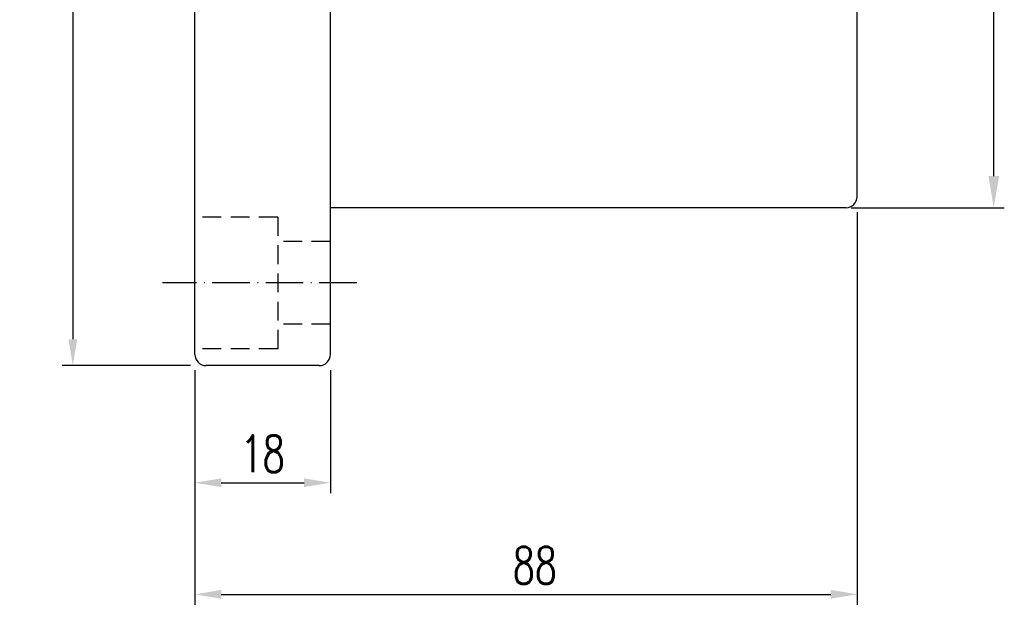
# Model space of a CAD drawing. Extents: x 875 to 1184, y 58 to 234.
# Tile 2 of 59: x 1053 to 1184, y 58 to 138. Entities that reach past the tile are written whole.
import ezdxf

# ---------------------------------------------------------------- set-up
doc = ezdxf.new("R2010")
doc.units = 0
doc.header["$MEASUREMENT"] = 0
doc.linetypes.add('CL-5', pattern=[7.1, 5, -1, 0.1, -1])
doc.linetypes.add('DASHED', pattern=[0.75, 0.5, -0.25])
for name, color, linetype in [('CL', 1, 'CL-5'), ('DIM', 4, 'CONTINUOUS'), ('HID', 2, 'DASHED'), ('OUT', 3, 'CONTINUOUS')]:
    doc.layers.add(name, color=color, linetype=linetype)
doc.styles.add('CHN', font='SIMPLEX.shx', dxfattribs={"width": 0.7, "bigfont": 'CHINESET.shx'})
doc.styles.add('DIM-7', font='SIMPLEX.shx', dxfattribs={"width": 0.7, "bigfont": 'chineset.shx'})
doc.dimstyles.new('CNS', dxfattribs={"dimtxt": 3.5, "dimasz": 2.5, "dimexe": 1, "dimexo": 1.5, "dimgap": 0.09, "dimtad": 0, "dimdsep": 46, "dimtxsty": 'DIM-7', "dimcen": 0.09, "dimclrd": 1, "dimclre": 1, "dimclrt": 4, "dimadec": 0, "dimazin": 0, "dimtfac": 1, "dimtix": 1, "dimtmove": 2, "dimatfit": 3, "dimfxl": 1, "dimtvp": 0.971429, "dimtolj": 1, "dimarcsym": 0})
doc.dimstyles.get("Standard").update_dxf_attribs({"dimscale": 0, "dimtxt": 4, "dimasz": 3, "dimexe": 1, "dimexo": 0.5, "dimgap": 1, "dimtad": 1, "dimdsep": 46, "dimtxsty": 'CHN', "dimcen": 0.09, "dimclrd": 256, "dimclre": 256, "dimclrt": 256, "dimadec": 0, "dimazin": 0, "dimtp": 1, "dimtm": 1, "dimtfac": 0.6, "dimtix": 1, "dimtmove": 2, "dimatfit": 3, "dimfxl": 1, "dimtvp": 0.85, "dimtolj": 1, "dimarcsym": 0})

# ---------------------------------------------------------------- blocks, each defined once
blk = doc.blocks.new('*D44')
at = {"layer": 'DIM', "color": 0, "lineweight": -2, "transparency": 16777216}
for p, q in [((1075.49, 205.65), (1058.46, 205.65)), ((1059.86, 202.15), (1059.86, 95.15)), ((1075.49, 91.65), (1058.46, 91.65))]:
    blk.add_line(p, q, dxfattribs=at)
at = {"layer": 'DIM', "color": 0, "transparency": 16777216}
for points in [[(1059.28, 202.15), (1060.44, 202.15), (1059.86, 205.65)], [(1059.28, 95.15), (1060.44, 95.15), (1059.86, 91.65)]]:
    blk.add_solid(points, dxfattribs=at)
at = {"layer": 'DIM', "color": 0, "transparency": 16777216, "insert": (1056.01, 148.65), "char_height": 4.9, "attachment_point": 5, "rotation": 90, "style": 'CHN'}
blk.add_mtext('\\A1;%%C114', dxfattribs=at)
blk = doc.blocks.new('*D45')
at = {"layer": 'DIM', "color": 0, "lineweight": -2, "transparency": 16777216}
for p, q in [((1076.09, 91.05), (1076.09, 74.67)), ((1094.09, 91.05), (1094.09, 74.67)), ((1079.59, 76.07), (1090.59, 76.07))]:
    blk.add_line(p, q, dxfattribs=at)
at = {"layer": 'DIM', "color": 0, "transparency": 16777216}
for points in [[(1079.59, 76.66), (1079.59, 75.49), (1076.09, 76.07)], [(1090.59, 76.66), (1090.59, 75.49), (1094.09, 76.07)]]:
    blk.add_solid(points, dxfattribs=at)
at = {"layer": 'DIM', "color": 0, "transparency": 16777216, "insert": (1085.09, 79.92), "char_height": 4.9, "attachment_point": 5, "style": 'CHN'}
blk.add_mtext('\\A1;18', dxfattribs=at)
blk = doc.blocks.new('*D46')
at = {"layer": 'DIM', "color": 0, "lineweight": -2, "transparency": 16777216}
for p, q in [((1164.09, 112.05), (1164.09, 59.83)), ((1076.09, 91.05), (1076.09, 59.83)), ((1079.59, 61.23), (1160.59, 61.23))]:
    blk.add_line(p, q, dxfattribs=at)
at = {"layer": 'DIM', "color": 0, "transparency": 16777216}
for points in [[(1079.59, 61.82), (1079.59, 60.65), (1076.09, 61.23)], [(1160.59, 61.82), (1160.59, 60.65), (1164.09, 61.23)]]:
    blk.add_solid(points, dxfattribs=at)
at = {"layer": 'DIM', "color": 0, "transparency": 16777216, "insert": (1120.09, 65.08), "char_height": 4.9, "attachment_point": 5, "style": 'CHN'}
blk.add_mtext('\\A1; 88', dxfattribs=at)
blk = doc.blocks.new('*D47')
at = {"layer": 'DIM', "color": 0, "lineweight": -2, "transparency": 16777216}
for p, q in [((1163.29, 184.65), (1183.66, 184.65)), ((1182.26, 116.85), (1182.26, 180.45)), ((1163.29, 112.65), (1183.66, 112.65))]:
    blk.add_line(p, q, dxfattribs=at)
at = {"layer": 'DIM', "color": 0, "transparency": 16777216}
for points in [[(1181.56, 180.45), (1182.96, 180.45), (1182.26, 184.65)], [(1181.56, 116.85), (1182.96, 116.85), (1182.26, 112.65)]]:
    blk.add_solid(points, dxfattribs=at)
at = {"layer": 'DIM', "color": 0, "transparency": 16777216, "insert": (1177.43, 148.65), "char_height": 4.9, "attachment_point": 5, "rotation": 90, "style": 'CHN'}
blk.add_mtext('\\A1;%%C72{\\H2.94;\\S-0.01^ -0.03;}', dxfattribs=at)

msp = doc.modelspace()

# ---------------------------------------------------------------- linework, layer by layer
at = {"layer": 'CL', "color": 7}
msp.add_line((1097.593, 102.647), (1071.794, 102.647), dxfattribs=at)
at = {"layer": 'HID', "color": 7, "ltscale": 5}
for p, q in [((1087.093, 111.397), (1076.093, 111.397)), ((1087.093, 111.397), (1087.093, 93.897)), ((1094.093, 108.147), (1087.093, 108.147)), ((1094.093, 97.147), (1087.093, 97.147)), ((1087.093, 93.897), (1076.093, 93.897))]:
    msp.add_line(p, q, dxfattribs=at)
at = {"layer": 'OUT', "color": 7, "ltscale": 5}
for p, q in [((1076.093, 93.147), (1076.093, 204.147)), ((1094.093, 93.147), (1094.093, 204.147)), ((1164.093, 114.147), (1164.093, 183.147)), ((1162.593, 112.647), (1094.093, 112.647)), ((1092.593, 91.647), (1077.593, 91.647))]:
    msp.add_line(p, q, dxfattribs=at)
for centre, start, end in [((1162.593, 114.147), 270, 0), ((1077.593, 93.147), 180, 270), ((1092.593, 93.147), 270, 0)]:
    msp.add_arc(centre, 1.5, start, end, dxfattribs=at)

# ---------------------------------------------------------------- dimensions: what is measured, and where the dimension line sits
at = {"layer": 'DIM', "color": 0}
for base, p1, p2, dimstyle, override, picture, middle in [((1059.861, 91.647), (1077.593, 205.647), (1077.593, 91.647), 'CNS', {"dimscale": 1.4, "dimgap": 1, "dimtad": 1, "dimtxsty": 'CHN', "dimclrd": 0, "dimclre": 0, "dimclrt": 0, "dimtmove": 0}, '*D44', (1056.011, 148.647)), ((1182.264, 184.647), (1162.593, 112.647), (1162.593, 184.647), 'STANDARD', {"dimscale": 1.4, "dimtxt": 3.5, "dimclrd": 0, "dimclre": 0, "dimclrt": 0, "dimtol": 1, "dimtp": -0.01, "dimtm": 0.03, "dimtmove": 0}, '*D47', (1177.434, 148.647))]:
    dim = msp.add_linear_dim(base=base, p1=p1, p2=p2, angle=90, text='%%C<>', dimstyle=dimstyle, override=override, dxfattribs=at)
    dim.commit()
    dim.dimension.update_dxf_attribs({"geometry": picture, "text_midpoint": middle})
dim = msp.add_linear_dim(base=(1164.093, 61.232), p1=(1076.093, 93.147), p2=(1164.093, 114.147), text=' <>', dimstyle='CNS', override={"dimscale": 1.4, "dimgap": 1, "dimtad": 1, "dimtxsty": 'CHN', "dimclrd": 0, "dimclre": 0, "dimclrt": 0, "dimtmove": 0}, dxfattribs=at)
dim.commit()
dim.dimension.update_dxf_attribs({"geometry": '*D46', "text_midpoint": (1120.093, 65.082)})
dim = msp.add_linear_dim(base=(1094.093, 76.072), p1=(1076.093, 93.147), p2=(1094.093, 93.147), dimstyle='CNS', override={"dimscale": 1.4, "dimgap": 1, "dimtad": 1, "dimtxsty": 'CHN', "dimclrd": 0, "dimclre": 0, "dimclrt": 0, "dimtmove": 0}, dxfattribs=at)
dim.commit()
dim.dimension.update_dxf_attribs({"geometry": '*D45', "text_midpoint": (1085.093, 79.922)})

doc.saveas('drawing.dxf')
